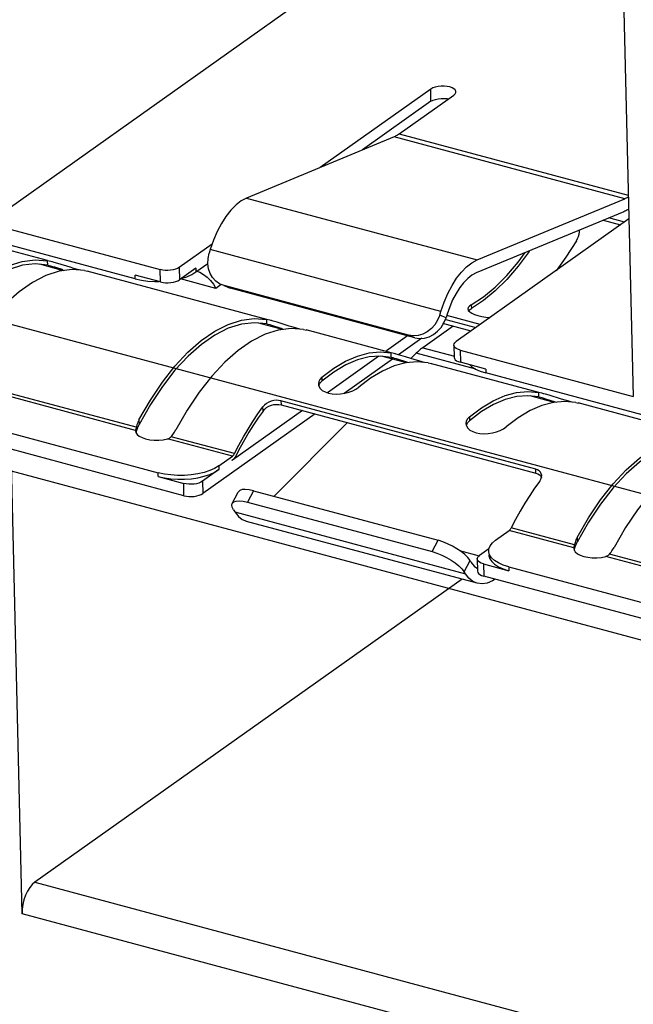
# Model space of a CAD drawing. Header units: millimetres. Extents: x 6 to 414, y 7 to 290.
# Tile 73 of 256: x 114.29 to 115.41, y 149.35 to 151.14. Entities that reach past the tile are written whole.
import ezdxf

# ---------------------------------------------------------------- set-up
doc = ezdxf.new("R2010")
doc.units = ezdxf.units.MM
doc.header["$LTSCALE"] = 23.1
doc.layers.get('0').update_dxf_attribs({"linetype": 'CONTINUOUS'})
doc.styles.get("Standard").update_dxf_attribs({"font": 'txt', "width": 0.6})
doc.dimstyles.get("Standard").update_dxf_attribs({"dimtxt": 2.5, "dimasz": 1.8, "dimexe": 0.05, "dimexo": 0.0625, "dimtad": 1, "dimzin": 0, "dimdsep": 46, "dimtxsty": 'Standard', "dimblk": '_FILLED', "dimblk1": '_FILLED', "dimblk2": '_FILLED', "dimcen": 0.09, "dimadec": 0, "dimazin": 0, "dimtol": 1, "dimtp": 0.01, "dimtm": 0.01, "dimtfac": 1, "dimtofl": 0, "dimtmove": 0, "dimatfit": 3, "dimldrblk": '_FILLED', "dimfxl": 0, "dimtolj": 1, "dimtzin": 0, "dimarcsym": 0})

# ---------------------------------------------------------------- blocks, each defined once
blk = doc.blocks.new('_FILLED')
at = {"color": 0, "linetype": 'ByBlock'}
blk.add_solid([(0, 0), (-1, 0.22222), (-1, -0.22222)], dxfattribs=at)

msp = doc.modelspace()

# ---------------------------------------------------------------- linework, layer by layer
at = {"color": 7, "linetype": 'Continuous'}
for p, q in [((114.2297, 150.7735), (115.0663, 151.3668)), ((115.3858, 151.3038), (115.4059, 150.4579)), ((115.0373, 151.0178), (114.8358, 150.8748)), ((114.9801, 150.9361), (115.0793, 151.0065)), ((115.0378, 150.9954), (115.0373, 151.0178)), ((115.0378, 150.9954), (114.9131, 150.9069)), ((114.9707, 150.9308), (114.7019, 150.8192)), ((115.3907, 150.8181), (114.9707, 150.9308)), ((114.9801, 150.9361), (115.3972, 150.8242)), ((114.4992, 150.672), (113.9406, 150.8219)), ((114.7019, 150.8192), (115.122, 150.7065)), ((115.122, 150.7065), (115.3907, 150.8181)), ((115.3889, 150.7944), (115.1202, 150.6828)), ((114.2297, 150.7735), (114.5448, 150.6889)), ((115.3984, 150.7811), (115.0834, 150.5577)), ((115.3516, 150.7789), (115.3833, 150.7704)), ((115.3902, 150.7753), (115.3615, 150.783)), ((114.3396, 150.7053), (114.1089, 150.7672)), ((115.3086, 150.7575), (115.3089, 150.7615)), ((114.6392, 150.7354), (114.5793, 150.6929)), ((114.6317, 150.709), (114.6337, 150.7188)), ((114.6358, 150.7255), (114.6337, 150.7188)), ((115.0558, 150.6128), (114.6358, 150.7255)), ((114.3686, 150.6869), (114.3254, 150.6985)), ((114.3397, 150.6971), (114.3395, 150.705)), ((114.3452, 150.7038), (114.3395, 150.705)), ((114.3483, 150.7029), (114.3452, 150.7038)), ((114.3486, 150.7029), (114.3471, 150.7033)), ((114.3807, 150.6932), (114.3584, 150.7)), ((114.6098, 150.6847), (114.6313, 150.6999)), ((114.6313, 150.6996), (114.6317, 150.709)), ((114.3397, 150.6971), (114.3423, 150.6965)), ((114.3423, 150.6965), (114.3451, 150.6957)), ((114.3451, 150.6957), (114.3484, 150.6948)), ((114.3484, 150.6948), (114.3519, 150.6938)), ((114.3519, 150.6938), (114.3674, 150.6889)), ((114.3876, 150.6911), (114.3807, 150.6932)), ((114.394, 150.6893), (114.3876, 150.6911)), ((114.3998, 150.6878), (114.394, 150.6893)), ((114.4068, 150.687), (114.412, 150.6859)), ((114.7387, 150.5982), (114.4113, 150.686)), ((114.5453, 150.6666), (114.5448, 150.6889)), ((114.5793, 150.6929), (114.5798, 150.6705)), ((114.6096, 150.6917), (114.5798, 150.6705)), ((114.5931, 150.676), (114.602, 150.68)), ((114.602, 150.68), (114.6098, 150.6847)), ((114.6096, 150.6917), (114.6098, 150.6847)), ((114.6115, 150.6859), (114.6166, 150.684)), ((114.6166, 150.684), (114.6236, 150.6802)), ((114.4992, 150.672), (114.4991, 150.679)), ((114.5453, 150.6666), (114.4991, 150.679)), ((114.4992, 150.672), (114.5105, 150.6695)), ((114.5346, 150.6671), (114.5428, 150.6672)), ((114.6461, 150.6546), (114.5817, 150.6719)), ((114.583, 150.6728), (114.5931, 150.676)), ((114.6559, 150.6615), (114.6461, 150.6546)), ((114.6556, 150.6619), (114.6529, 150.6632)), ((114.661, 150.6599), (114.6556, 150.6619)), ((114.6672, 150.6568), (114.6609, 150.6595)), ((114.9971, 150.5697), (114.661, 150.6599)), ((114.667, 150.6569), (114.6725, 150.6549)), ((114.6673, 150.6571), (114.6725, 150.6549)), ((115.0085, 150.5647), (114.6725, 150.6549)), ((115.1333, 150.6324), (115.1115, 150.618)), ((115.0538, 150.6061), (115.0558, 150.6128)), ((115.0672, 150.6078), (115.0652, 150.6012)), ((115.1055, 150.6197), (115.1049, 150.6171)), ((115.1049, 150.6171), (115.1058, 150.6143)), ((115.1065, 150.6136), (115.1079, 150.6154)), ((115.1079, 150.6154), (115.1115, 150.618)), ((115.1113, 150.625), (115.1115, 150.618)), ((114.7676, 150.5798), (114.7244, 150.5914)), ((114.7388, 150.59), (114.7386, 150.598)), ((114.7442, 150.5967), (114.7386, 150.598)), ((114.7388, 150.59), (114.7414, 150.5894)), ((114.7474, 150.5959), (114.7442, 150.5967)), ((114.7476, 150.5958), (114.7462, 150.5962)), ((114.7797, 150.5861), (114.7574, 150.593)), ((115.0652, 150.6012), (115.0538, 150.6061)), ((115.0563, 150.5836), (115.0613, 150.5918)), ((115.0613, 150.5918), (115.0652, 150.6012)), ((115.0647, 150.5983), (115.1198, 150.5835)), ((115.1272, 150.5888), (115.0665, 150.6051)), ((114.7414, 150.5894), (114.7442, 150.5887)), ((114.7442, 150.5887), (114.7475, 150.5877)), ((114.7475, 150.5877), (114.751, 150.5867)), ((114.751, 150.5867), (114.7665, 150.5818)), ((114.7866, 150.5841), (114.7797, 150.5861)), ((114.793, 150.5823), (114.7866, 150.5841)), ((114.7989, 150.5807), (114.793, 150.5823)), ((114.8058, 150.5799), (114.8111, 150.5788)), ((114.9655, 150.5373), (114.8104, 150.579)), ((115.078, 150.5858), (115.0227, 150.5467)), ((114.9953, 150.5683), (114.9571, 150.5411)), ((115.0211, 150.5638), (114.9787, 150.5337)), ((115.0085, 150.5647), (114.9971, 150.5697)), ((114.9455, 150.539), (114.9654, 150.5371)), ((114.9656, 150.5291), (114.9654, 150.5371)), ((114.971, 150.5358), (114.9654, 150.5371)), ((114.9742, 150.535), (114.971, 150.5358)), ((115.011, 150.5366), (115.0013, 150.5269)), ((115.1197, 150.5074), (115.011, 150.5366)), ((115.0227, 150.5467), (115.0805, 150.5312)), ((115.0794, 150.5514), (115.0799, 150.529)), ((115.0908, 150.5424), (115.0913, 150.52)), ((115.0908, 150.5424), (115.4059, 150.4579)), ((114.943, 150.5312), (114.8491, 150.4645)), ((114.9678, 150.526), (114.8796, 150.4634)), ((114.9457, 150.5314), (114.9252, 150.5298)), ((114.9656, 150.5291), (114.9457, 150.5314)), ((114.9935, 150.5192), (114.9499, 150.5309)), ((114.9656, 150.5291), (114.9682, 150.5285)), ((114.9682, 150.5285), (114.971, 150.5278)), ((114.971, 150.5278), (114.9743, 150.5269)), ((114.9744, 150.5349), (114.973, 150.5353)), ((114.9787, 150.5337), (114.9742, 150.535)), ((114.9743, 150.5269), (114.9778, 150.5258)), ((114.9778, 150.5258), (114.9893, 150.5223)), ((114.9917, 150.5298), (114.9787, 150.5337)), ((114.9893, 150.5223), (114.995, 150.5204)), ((115.0013, 150.5269), (114.9917, 150.5298)), ((115.0134, 150.5232), (115.0013, 150.5269)), ((115.0326, 150.5191), (115.0127, 150.521)), ((115.0198, 150.5214), (115.0134, 150.5232)), ((115.0257, 150.5199), (115.0198, 150.5214)), ((115.0326, 150.5191), (115.0379, 150.5179)), ((115.2343, 150.4652), (115.0372, 150.5181)), ((115.1376, 150.5076), (115.0913, 150.52)), ((114.8609, 150.5023), (114.8392, 150.4858)), ((115.1376, 150.5076), (115.1377, 150.5006)), ((115.6964, 150.3507), (115.1377, 150.5006)), ((114.4998, 150.3961), (114.159, 150.4876)), ((114.501, 150.4017), (114.1656, 150.4917)), ((114.8333, 150.4849), (114.8327, 150.4808)), ((114.8355, 150.4819), (114.8392, 150.4858)), ((114.839, 150.4928), (114.8392, 150.4858)), ((113.9823, 150.4687), (114.541, 150.3188)), ((115.2344, 150.457), (115.2342, 150.465)), ((115.2399, 150.4637), (115.2342, 150.465)), ((114.7559, 150.4508), (114.7514, 150.4502)), ((114.7645, 150.4499), (114.7647, 150.4426)), ((115.2285, 150.3254), (114.7645, 150.4499)), ((115.2623, 150.4471), (115.2187, 150.4588)), ((115.2344, 150.457), (115.237, 150.4564)), ((115.237, 150.4564), (115.2398, 150.4557)), ((115.2398, 150.4557), (115.2432, 150.4547)), ((115.243, 150.4629), (115.2399, 150.4637)), ((115.2433, 150.4628), (115.2418, 150.4632)), ((115.2432, 150.4547), (115.2466, 150.4537)), ((115.2466, 150.4537), (115.2621, 150.4488)), ((115.2754, 150.4531), (115.2531, 150.46)), ((115.2621, 150.4488), (115.2665, 150.4475)), ((115.2823, 150.4511), (115.2754, 150.4531)), ((115.3015, 150.4469), (115.2815, 150.4488)), ((115.2887, 150.4493), (115.2823, 150.4511)), ((115.2945, 150.4477), (115.2887, 150.4493)), ((115.3015, 150.4469), (115.3067, 150.4458)), ((114.5268, 150.4431), (114.5061, 150.4067)), ((114.8035, 150.4322), (114.6761, 150.3419)), ((114.7225, 150.4259), (114.7317, 150.4388)), ((114.7319, 150.4313), (114.7317, 150.4388)), ((114.7385, 150.4376), (114.7427, 150.44)), ((114.7606, 150.4433), (114.7647, 150.4426)), ((114.7647, 150.4426), (115.2286, 150.3181)), ((115.1298, 150.4302), (115.108, 150.4137)), ((115.5367, 150.384), (115.306, 150.446)), ((114.5059, 150.4152), (114.5061, 150.4067)), ((114.8267, 150.4259), (114.6225, 150.2811)), ((115.1021, 150.4127), (115.1015, 150.4086)), ((115.1044, 150.4098), (115.108, 150.4137)), ((115.1078, 150.4207), (115.108, 150.4137)), ((114.4999, 150.3968), (114.4998, 150.3961)), ((114.4998, 150.3961), (114.4998, 150.395)), ((114.4998, 150.395), (114.5004, 150.3923)), ((114.5001, 150.3977), (114.4999, 150.3968)), ((114.501, 150.4017), (114.5001, 150.3977)), ((114.5004, 150.3923), (114.5025, 150.3888)), ((114.5006, 150.392), (114.5019, 150.3963)), ((114.5015, 150.404), (114.501, 150.4017)), ((114.5019, 150.3963), (114.5025, 150.3981)), ((114.5048, 150.4039), (114.5054, 150.4053)), ((114.5054, 150.4053), (114.5061, 150.4067)), ((114.8855, 150.4102), (114.7524, 150.276)), ((114.5025, 150.3888), (114.5064, 150.3856)), ((114.5064, 150.3856), (114.5116, 150.3828)), ((114.55, 150.379), (114.558, 150.3805)), ((114.676, 150.3489), (114.558, 150.3805)), ((114.5646, 150.3846), (114.5663, 150.3866)), ((114.6798, 150.3537), (114.5646, 150.3846)), ((114.5663, 150.3866), (114.5678, 150.3887)), ((114.2929, 149.5156), (114.2729, 150.3616)), ((114.5879, 150.2771), (114.2729, 150.3616)), ((114.6901, 150.3646), (114.6824, 150.3499)), ((114.6516, 150.3316), (114.676, 150.3489)), ((114.6742, 150.3424), (114.6761, 150.3419)), ((114.6773, 150.3428), (114.6761, 150.3419)), ((114.6792, 150.3527), (114.6798, 150.3537)), ((114.6517, 150.3246), (114.6219, 150.3034)), ((114.6516, 150.3316), (114.6517, 150.3246)), ((115.2286, 150.3181), (115.2285, 150.3254)), ((115.2321, 150.3241), (115.2285, 150.3254)), ((114.5412, 150.3119), (114.541, 150.3188)), ((114.5412, 150.3119), (114.5874, 150.2995)), ((114.6219, 150.3034), (114.6225, 150.2811)), ((115.2286, 150.3181), (115.2323, 150.3167)), ((115.2392, 150.3106), (115.2395, 150.3137)), ((114.5879, 150.2771), (114.5874, 150.2995)), ((114.7146, 150.2862), (114.7038, 150.2655)), ((114.7146, 150.2862), (115.0506, 150.196)), ((114.6759, 150.263), (114.6867, 150.2837)), ((114.6782, 150.2511), (114.6758, 150.256)), ((114.6782, 150.2511), (114.6805, 150.2475)), ((114.7038, 150.2655), (115.0398, 150.1753)), ((114.6805, 150.2475), (115.1005, 150.1348)), ((115.1221, 150.1176), (114.7021, 150.2303)), ((115.1556, 150.1963), (115.18, 150.2136)), ((115.2979, 150.182), (115.18, 150.2136)), ((115.2991, 150.1876), (115.1839, 150.2185)), ((115.3249, 150.2289), (115.3042, 150.1926)), ((115.0398, 150.1753), (115.0506, 150.196)), ((115.1496, 150.1912), (115.1556, 150.1963)), ((115.304, 150.201), (115.3042, 150.1926)), ((115.0898, 150.1773), (115.1258, 150.1677)), ((115.1433, 150.1805), (115.126, 150.1682)), ((115.1429, 150.1764), (115.1433, 150.1805)), ((115.298, 150.1827), (115.2979, 150.182)), ((115.2979, 150.182), (115.2979, 150.1808)), ((115.2979, 150.1808), (115.2985, 150.1782)), ((115.2982, 150.1835), (115.298, 150.1827)), ((115.2991, 150.1876), (115.2982, 150.1835)), ((115.2985, 150.1782), (115.3006, 150.1747)), ((115.2987, 150.1778), (115.3, 150.1822)), ((115.2996, 150.1899), (115.2991, 150.1876)), ((115.3, 150.1822), (115.3006, 150.184)), ((115.3029, 150.1897), (115.3035, 150.1911)), ((115.3035, 150.1911), (115.3042, 150.1925)), ((115.109, 150.1591), (115.1048, 150.1645)), ((115.122, 150.1619), (115.1225, 150.1396)), ((115.143, 150.1694), (115.1431, 150.1678)), ((115.3006, 150.1747), (115.3045, 150.1714)), ((115.3045, 150.1714), (115.3097, 150.1687)), ((115.3481, 150.1648), (115.3561, 150.1663)), ((115.697, 150.0749), (115.3561, 150.1663)), ((115.3627, 150.1705), (115.3644, 150.1725)), ((115.6981, 150.0805), (115.3627, 150.1705)), ((115.3644, 150.1725), (115.3659, 150.1745)), ((115.0982, 150.1384), (115.109, 150.1591)), ((115.109, 150.1591), (115.1113, 150.1555)), ((115.1334, 150.1529), (115.134, 150.1305)), ((115.1334, 150.1529), (115.1796, 150.1405)), ((115.1795, 150.1475), (115.1796, 150.1405)), ((115.1795, 150.1475), (115.7381, 149.9976)), ((115.0944, 150.1251), (114.3163, 149.5732)), ((115.1005, 150.1348), (115.0982, 150.1384)), ((115.449, 150.046), (115.134, 150.1305)), ((115.1546, 150.125), (115.1497, 150.1218)), ((115.1221, 150.1176), (115.1142, 150.121)), ((114.3163, 149.5732), (115.4675, 149.2643)), ((115.469, 149.2), (114.2929, 149.5156))]:
    msp.add_line(p, q, dxfattribs=at)
at = {"color": 4, "linetype": 'Continuous'}
for p, q in [((117.7311, 149.6612), (112.888, 150.9608)), ((112.9279, 150.6832), (117.7711, 149.3836)), ((115.1112, 150.5769), (115.0593, 150.5909))]:
    msp.add_line(p, q, dxfattribs=at)
at = {"color": 7, "linetype": 'Continuous'}
for points in [[(115.0833, 151.0127), (115.0832, 151.0138), (115.082, 151.0161), (115.0796, 151.0183), (115.0763, 151.0202), (115.0719, 151.0217), (115.067, 151.0227), (115.0616, 151.0232), (115.0561, 151.0232), (115.0506, 151.0225), (115.0455, 151.0214), (115.0411, 151.0198), (115.0373, 151.0178)], [(115.0793, 151.0065), (115.0818, 151.0089), (115.0831, 151.0113), (115.0833, 151.0127)], [(115.0378, 150.9954), (115.0416, 150.9974), (115.0459, 150.999), (115.051, 151.0002), (115.0564, 151.0008), (115.0619, 151.0008)], [(115.0619, 151.0008), (115.0673, 151.0004), (115.0699, 150.9998)], [(114.9801, 150.9361), (114.9785, 150.9351), (114.977, 150.934), (114.9754, 150.9331), (114.9738, 150.9323), (114.9723, 150.9315), (114.9707, 150.9308)], [(114.7019, 150.8192), (114.6922, 150.814), (114.6827, 150.8066), (114.6734, 150.7971), (114.6644, 150.7857), (114.656, 150.7726), (114.6484, 150.758)], [(115.3907, 150.8181), (115.3923, 150.8188), (115.3939, 150.8196), (115.3954, 150.8204), (115.397, 150.8213), (115.3972, 150.8215)], [(115.3978, 150.7991), (115.3968, 150.7984), (115.3948, 150.7973), (115.3928, 150.7962), (115.3909, 150.7953), (115.3889, 150.7944)], [(114.6484, 150.758), (114.6417, 150.7424), (114.6358, 150.7255)], [(115.3028, 150.7415), (115.3049, 150.7454), (115.3066, 150.7494), (115.3078, 150.7534), (115.3086, 150.7575)], [(115.3028, 150.7415), (115.2837, 150.7115), (115.2656, 150.6869)], [(115.1113, 150.625), (115.1332, 150.6394), (115.1546, 150.6571), (115.1759, 150.6783), (115.1966, 150.7025), (115.2093, 150.7198)], [(115.2175, 150.7232), (115.2166, 150.7219), (115.1967, 150.6951), (115.176, 150.671), (115.1547, 150.65), (115.1333, 150.6324)], [(114.1069, 150.5222), (114.1276, 150.5582), (114.1494, 150.5907), (114.1724, 150.62), (114.1962, 150.6454), (114.2204, 150.6667), (114.2449, 150.6837), (114.2694, 150.6961), (114.2935, 150.7039), (114.3168, 150.7069), (114.3395, 150.705)], [(114.3397, 150.6971), (114.317, 150.6993), (114.2937, 150.6967), (114.2696, 150.6891), (114.2451, 150.6767), (114.2205, 150.6596), (114.1962, 150.6382), (114.1724, 150.6125), (114.1495, 150.583), (114.1277, 150.5502)], [(114.3584, 150.7), (114.3514, 150.7021), (114.3483, 150.7029)], [(114.6529, 150.6632), (114.646, 150.6679), (114.6401, 150.6743), (114.6356, 150.6818), (114.6327, 150.6904), (114.6313, 150.6996)], [(115.0558, 150.6128), (115.0617, 150.6297), (115.0684, 150.6453), (115.0761, 150.6599), (115.0845, 150.673), (115.0934, 150.6844), (115.1028, 150.6939), (115.1123, 150.7013), (115.122, 150.7065)], [(114.4068, 150.687), (114.384, 150.6888), (114.3607, 150.6859), (114.3366, 150.6781)], [(114.5793, 150.6929), (114.5761, 150.6911), (114.5725, 150.6896), (114.5682, 150.6885), (114.5636, 150.6878), (114.5588, 150.6874), (114.5539, 150.6875), (114.5493, 150.688), (114.5448, 150.6889)], [(114.6236, 150.6802), (114.6303, 150.6751), (114.6365, 150.669), (114.6417, 150.6622), (114.6461, 150.6546)], [(115.1202, 150.6828), (115.1124, 150.6786), (115.1048, 150.6727), (115.0973, 150.6651), (115.0901, 150.656), (115.0834, 150.6455), (115.0773, 150.6338), (115.0719, 150.6213), (115.0672, 150.6078)], [(114.3366, 150.6781), (114.3122, 150.6657), (114.2877, 150.6487), (114.2634, 150.6273), (114.2396, 150.6019), (114.2166, 150.5727), (114.1948, 150.5402), (114.1741, 150.5042)], [(114.5105, 150.6695), (114.5222, 150.6679), (114.5346, 150.6671)], [(114.5453, 150.6666), (114.5498, 150.6656), (114.5544, 150.6651), (114.5593, 150.6651), (114.5641, 150.6654), (114.5687, 150.6661), (114.573, 150.6673), (114.5767, 150.6687), (114.5798, 150.6705)], [(115.1113, 150.625), (115.1077, 150.6224), (115.1055, 150.6197)], [(115.1058, 150.6143), (115.1083, 150.6118), (115.1121, 150.6093), (115.1171, 150.6071)], [(114.5059, 150.4152), (114.5267, 150.4512), (114.5485, 150.4837), (114.5715, 150.5129), (114.5952, 150.5383), (114.6195, 150.5596), (114.644, 150.5766), (114.6684, 150.5891), (114.6925, 150.5969), (114.7159, 150.5998), (114.7386, 150.598)], [(114.7388, 150.59), (114.7161, 150.5922), (114.6928, 150.5896), (114.6686, 150.582), (114.6441, 150.5696), (114.6196, 150.5526), (114.5953, 150.5311), (114.5715, 150.5055), (114.5485, 150.4759), (114.5268, 150.4431)], [(114.7574, 150.593), (114.7504, 150.595), (114.7474, 150.5959)], [(115.0538, 150.6061), (115.0499, 150.5968), (115.0449, 150.5886), (115.0385, 150.5815), (115.0311, 150.5757)], [(115.1171, 150.6071), (115.1233, 150.6052), (115.1302, 150.6037), (115.1377, 150.6025), (115.1454, 150.6018), (115.1456, 150.6018)], [(114.8058, 150.5799), (114.7831, 150.5818), (114.7597, 150.5788), (114.7356, 150.571)], [(115.0311, 150.5757), (115.023, 150.5715), (115.0144, 150.5691), (115.0058, 150.5685), (114.9971, 150.5697)], [(115.0085, 150.5647), (115.0172, 150.5635), (115.0258, 150.5641), (115.0344, 150.5666), (115.0425, 150.5707), (115.0499, 150.5765), (115.0563, 150.5836)], [(114.7356, 150.571), (114.7112, 150.5586), (114.6867, 150.5416), (114.6624, 150.5203), (114.6387, 150.4948), (114.6157, 150.4656), (114.5939, 150.4331), (114.5731, 150.3971)], [(115.0794, 150.5514), (115.0798, 150.5535), (115.0811, 150.5556), (115.0834, 150.5577)], [(114.839, 150.4928), (114.8607, 150.5093), (114.8823, 150.5222), (114.9038, 150.5315), (114.925, 150.5371), (114.9455, 150.539)], [(115.0227, 150.5467), (115.0208, 150.5452), (115.0188, 150.5437), (115.0168, 150.542), (115.0149, 150.5403), (115.013, 150.5385), (115.011, 150.5366)], [(115.0908, 150.5424), (115.0869, 150.5437), (115.0838, 150.5453), (115.0814, 150.5472), (115.0799, 150.5492), (115.0794, 150.5514)], [(114.9252, 150.5298), (114.9041, 150.5244), (114.8825, 150.5152), (114.8609, 150.5023)], [(115.0127, 150.521), (114.9922, 150.5191), (114.971, 150.5135)], [(115.0799, 150.529), (115.0805, 150.5268), (115.082, 150.5248), (115.0843, 150.5229), (115.0874, 150.5214), (115.0913, 150.52)], [(114.971, 150.5135), (114.9495, 150.5041), (114.9279, 150.4913), (114.9062, 150.4748)], [(115.1083, 150.5155), (115.1119, 150.5122), (115.119, 150.5078)], [(115.119, 150.5078), (115.1276, 150.5039), (115.1377, 150.5006)], [(114.839, 150.4928), (114.8354, 150.4889), (114.8333, 150.4849)], [(114.8327, 150.4808), (114.8336, 150.4763), (114.8361, 150.4724), (114.8399, 150.4689), (114.845, 150.466)], [(114.8334, 150.4774), (114.8334, 150.4778), (114.8355, 150.4819)], [(114.845, 150.466), (114.8511, 150.4638), (114.858, 150.4625), (114.8655, 150.462), (114.8732, 150.4624)], [(114.8732, 150.4624), (114.881, 150.4636), (114.8884, 150.4656), (114.8953, 150.4682), (114.9012, 150.4713), (114.9062, 150.4748)], [(115.1078, 150.4207), (115.1296, 150.4372), (115.1511, 150.45), (115.1727, 150.4594), (115.1938, 150.465)], [(115.1938, 150.465), (115.2143, 150.4669), (115.2342, 150.465)], [(114.7424, 150.4473), (114.7383, 150.445), (114.7347, 150.4421), (114.7317, 150.4388)], [(114.7514, 150.4502), (114.7468, 150.4491), (114.7424, 150.4473)], [(114.7645, 150.4499), (114.7603, 150.4506), (114.7559, 150.4508)], [(115.2344, 150.457), (115.2145, 150.4592), (115.1941, 150.4577), (115.1729, 150.4522), (115.1514, 150.443), (115.1298, 150.4302)], [(115.2815, 150.4488), (115.261, 150.447), (115.2399, 150.4413)], [(115.2531, 150.46), (115.2461, 150.462), (115.243, 150.4629)], [(114.7319, 150.4313), (114.7231, 150.4189), (114.7146, 150.406), (114.7062, 150.3927), (114.698, 150.3788), (114.6901, 150.3646)], [(114.7319, 150.4313), (114.7349, 150.4347), (114.7385, 150.4376)], [(114.7427, 150.44), (114.7472, 150.4418), (114.7518, 150.4429)], [(114.7518, 150.4429), (114.7563, 150.4434), (114.7606, 150.4433)], [(115.2399, 150.4413), (115.2183, 150.432), (115.1968, 150.4191), (115.175, 150.4026)], [(114.5059, 150.4152), (114.5048, 150.413), (114.5038, 150.4108), (114.503, 150.4085), (114.5022, 150.4063), (114.5015, 150.404)], [(114.6798, 150.3537), (114.6879, 150.3691), (114.6962, 150.3841), (114.7047, 150.3985), (114.7135, 150.4125), (114.7225, 150.4259)], [(115.1078, 150.4207), (115.1042, 150.4168), (115.1021, 150.4127)], [(114.5025, 150.3981), (114.503, 150.3996), (114.5036, 150.401), (114.5041, 150.4025), (114.5048, 150.4039)], [(114.5678, 150.3887), (114.5693, 150.3908), (114.5707, 150.3929), (114.5719, 150.395), (114.5731, 150.3971)], [(115.1015, 150.4086), (115.1024, 150.4042), (115.1049, 150.4003), (115.1087, 150.3967), (115.1138, 150.3938)], [(115.1022, 150.4053), (115.1023, 150.4057), (115.1044, 150.4098)], [(115.1138, 150.3938), (115.1199, 150.3917), (115.1269, 150.3904), (115.1343, 150.3899), (115.1421, 150.3903), (115.1498, 150.3915), (115.1573, 150.3935), (115.1641, 150.3961), (115.17, 150.3991), (115.175, 150.4026)], [(114.5116, 150.3828), (114.5181, 150.3806), (114.5255, 150.3791), (114.5336, 150.3783), (114.5419, 150.3783), (114.55, 150.379)], [(114.558, 150.3805), (114.5594, 150.3809), (114.5606, 150.3814), (114.5617, 150.3821), (114.5628, 150.3828)], [(114.5628, 150.3828), (114.5638, 150.3837), (114.5646, 150.3846)], [(115.304, 150.201), (115.3248, 150.237), (115.3466, 150.2695), (115.3696, 150.2987), (115.3933, 150.3241), (115.4176, 150.3455), (115.4421, 150.3625), (115.4665, 150.3749), (115.4906, 150.3827), (115.514, 150.3856), (115.5367, 150.3838)], [(115.5369, 150.3758), (115.5142, 150.3781), (115.4909, 150.3754), (115.4667, 150.3678), (115.4422, 150.3555), (115.4177, 150.3384), (115.3934, 150.317), (115.3696, 150.2913), (115.3466, 150.2618), (115.3249, 150.2289)], [(115.5337, 150.3569), (115.5093, 150.3444), (115.4848, 150.3274), (115.4605, 150.3061), (115.4368, 150.2807), (115.4138, 150.2515), (115.392, 150.219), (115.3712, 150.183)], [(114.676, 150.3489), (114.6767, 150.3494), (114.6773, 150.3501), (114.678, 150.3509), (114.6786, 150.3517), (114.6792, 150.3527)], [(114.6795, 150.3451), (114.6784, 150.3439), (114.6773, 150.3428)], [(114.6824, 150.3499), (114.6815, 150.3481), (114.6805, 150.3466), (114.6795, 150.3451)], [(114.6516, 150.3316), (114.6438, 150.3269), (114.6348, 150.3229), (114.6245, 150.3195), (114.6132, 150.3169), (114.6012, 150.3151), (114.5888, 150.3141), (114.5763, 150.314), (114.564, 150.3148), (114.5522, 150.3164), (114.541, 150.3188)], [(114.5412, 150.3119), (114.5524, 150.3094), (114.5641, 150.3078), (114.5765, 150.307), (114.589, 150.3071), (114.6014, 150.3081), (114.6134, 150.3099), (114.6247, 150.3126), (114.635, 150.3159), (114.644, 150.3199), (114.6517, 150.3246)], [(115.2395, 150.3137), (115.2388, 150.3172), (115.2373, 150.3199), (115.235, 150.3223), (115.2321, 150.3241)], [(114.6219, 150.3034), (114.6188, 150.3016), (114.6151, 150.3002), (114.6108, 150.299), (114.6062, 150.2983), (114.6014, 150.2979), (114.5965, 150.298), (114.5919, 150.2985), (114.5874, 150.2995)], [(115.2358, 150.3035), (115.2266, 150.2906), (115.2176, 150.2772), (115.2088, 150.2633), (115.2002, 150.2488), (115.1919, 150.2339), (115.1839, 150.2185)], [(115.2323, 150.3167), (115.2353, 150.3149), (115.2376, 150.3125), (115.239, 150.3097)], [(115.2358, 150.3035), (115.2379, 150.3071), (115.2392, 150.3106)], [(114.7146, 150.2862), (114.7065, 150.2879), (114.6996, 150.2886), (114.694, 150.2881), (114.6897, 150.2867), (114.687, 150.2842), (114.6867, 150.2837)], [(114.5879, 150.2771), (114.5924, 150.2761), (114.597, 150.2756), (114.6019, 150.2756), (114.6067, 150.2759), (114.6113, 150.2767), (114.6156, 150.2778), (114.6193, 150.2792), (114.6225, 150.2811)], [(114.6759, 150.2629), (114.6762, 150.2635), (114.6789, 150.2659), (114.6832, 150.2674), (114.6889, 150.2678), (114.6957, 150.2672), (114.7038, 150.2655)], [(114.6758, 150.256), (114.6751, 150.2601), (114.6759, 150.2629)], [(114.6805, 150.2475), (114.687, 150.2394), (114.6942, 150.2337), (114.7021, 150.2304)], [(115.1839, 150.2185), (115.1833, 150.2174), (115.1827, 150.2165), (115.1821, 150.2156), (115.1814, 150.2148), (115.1807, 150.2142), (115.18, 150.2136)], [(115.1048, 150.1645), (115.0995, 150.1699), (115.0928, 150.1753), (115.0851, 150.1805), (115.0768, 150.1854), (115.0681, 150.1897), (115.0594, 150.1932), (115.0506, 150.196)], [(115.304, 150.201), (115.3029, 150.1988), (115.3019, 150.1966), (115.3011, 150.1944), (115.3003, 150.1921), (115.2996, 150.1899)], [(115.1433, 150.1805), (115.1455, 150.1859), (115.1496, 150.1912)], [(115.3006, 150.184), (115.3011, 150.1854), (115.3017, 150.1869), (115.3022, 150.1883), (115.3029, 150.1897)], [(115.3659, 150.1745), (115.3674, 150.1766), (115.3687, 150.1787), (115.37, 150.1808), (115.3712, 150.183)], [(115.0398, 150.1753), (115.0486, 150.1725), (115.0573, 150.169), (115.066, 150.1647), (115.0743, 150.1598), (115.082, 150.1546), (115.0887, 150.1492), (115.094, 150.1438), (115.0982, 150.1384)], [(115.122, 150.1619), (115.1224, 150.164), (115.1237, 150.1661), (115.126, 150.1682)], [(115.1334, 150.1529), (115.1295, 150.1543), (115.1264, 150.1558), (115.124, 150.1577), (115.1226, 150.1597), (115.122, 150.1619)], [(115.1795, 150.1475), (115.1694, 150.1508), (115.1608, 150.1546), (115.1537, 150.1591), (115.1482, 150.164), (115.1447, 150.1693), (115.143, 150.1748), (115.1429, 150.1764)], [(115.1431, 150.1678), (115.1448, 150.1623), (115.1484, 150.157), (115.1538, 150.1521), (115.1609, 150.1476), (115.1695, 150.1438), (115.1796, 150.1405)], [(115.3097, 150.1687), (115.3162, 150.1665), (115.3236, 150.1649), (115.3317, 150.1641), (115.34, 150.1641), (115.3481, 150.1648)], [(115.3561, 150.1663), (115.3575, 150.1667), (115.3587, 150.1673), (115.3598, 150.1679), (115.3609, 150.1687)], [(115.3609, 150.1687), (115.3618, 150.1695), (115.3627, 150.1705)], [(115.1113, 150.1555), (115.1165, 150.149), (115.1223, 150.1444)], [(115.1142, 150.121), (115.107, 150.1267), (115.1005, 150.1348)], [(115.1225, 150.1396), (115.1231, 150.1373), (115.1246, 150.1353), (115.1269, 150.1335), (115.13, 150.1319), (115.134, 150.1305)], [(115.1497, 150.1218), (115.1402, 150.118), (115.131, 150.1166), (115.1221, 150.1176)], [(114.3163, 149.5732), (114.3115, 149.5689), (114.307, 149.5634), (114.3029, 149.5567), (114.2994, 149.5492), (114.2965, 149.541), (114.2944, 149.5325), (114.2932, 149.5241), (114.2929, 149.5156)]]:
    msp.add_lwpolyline(points, dxfattribs=at)

# ---------------------------------------------------------------- leaders
at = {"color": 2, "linetype": 'Continuous'}
msp.add_leader([(118.9711, 142.6119), (67.2521, 150.5495)], dimstyle='Standard', override={"dimtad": 0}, dxfattribs=at)

doc.saveas('drawing.dxf')
